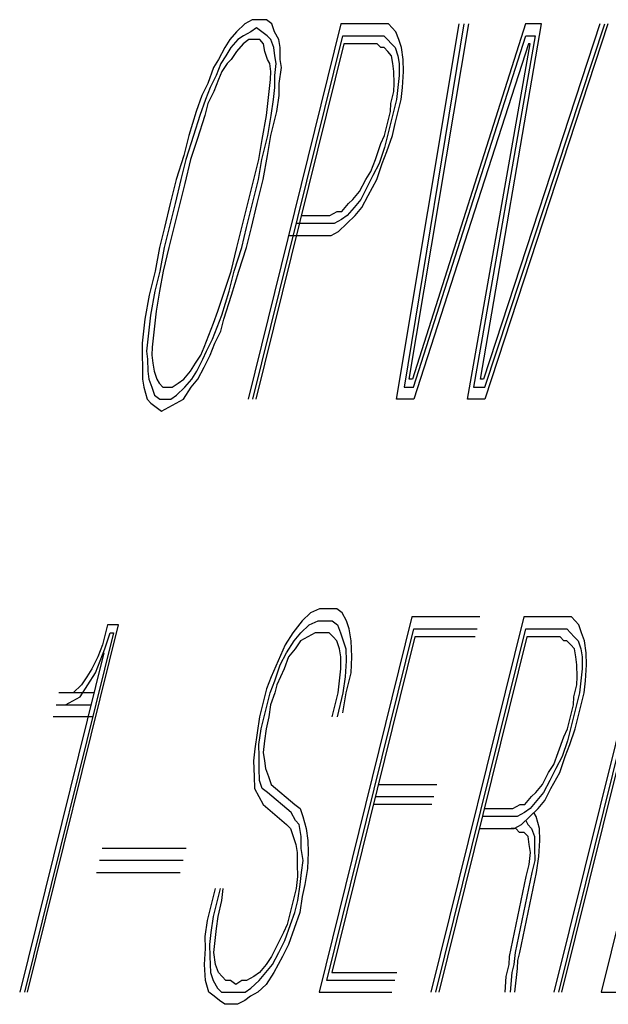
# Model space of a CAD drawing. Extents: x -169 to 6736, y -208 to 3022.
# Tile 184 of 256: x 1718.938 to 1719.082, y 419.326 to 419.566. Entities that reach past the tile are written whole.
import ezdxf

# ---------------------------------------------------------------- set-up
doc = ezdxf.new("R2010")
doc.units = 0
doc.header["$MEASUREMENT"] = 0
doc.layers.add('SPILL-BUCKET', color=1, linetype='CONTINUOUS')

msp = doc.modelspace()

# ---------------------------------------------------------------- linework, layer by layer
at = {"layer": 'SPILL-BUCKET', "color": 8, "linetype": 'Continuous'}
for p, q in [((1718.99295, 419.56511), (1718.99092, 419.56315)), ((1718.99474, 419.56608), (1718.99295, 419.56511)), ((1719.01642, 419.56511), (1718.99373, 419.47346)), ((1718.99628, 419.56608), (1718.99474, 419.56608)), ((1718.99822, 419.56608), (1718.99628, 419.56608)), ((1718.99952, 419.56511), (1718.99822, 419.56608)), ((1719.0002, 419.56315), (1718.99952, 419.56511)), ((1719.02531, 419.56511), (1719.01642, 419.56511)), ((1719.02646, 419.56511), (1719.02531, 419.56511)), ((1719.02801, 419.56511), (1719.02646, 419.56511)), ((1719.02893, 419.56413), (1719.02801, 419.56511)), ((1719.02995, 419.47346), (1719.04529, 419.56511)), ((1719.04645, 419.56511), (1719.03183, 419.47638)), ((1719.03308, 419.47833), (1719.04761, 419.56511)), ((1719.06152, 419.56511), (1719.03386, 419.47833)), ((1719.05047, 419.47833), (1719.06538, 419.56511)), ((1719.07967, 419.56511), (1719.05124, 419.47833)), ((1719.05153, 419.47638), (1719.08083, 419.56511)), ((1719.08161, 419.56511), (1719.05158, 419.47346)), ((1719.06538, 419.56511), (1719.06152, 419.56511)), ((1718.99092, 419.56315), (1718.98928, 419.56121)), ((1718.9944, 419.56315), (1718.99262, 419.56218)), ((1718.9958, 419.56413), (1718.9944, 419.56315)), ((1718.99711, 419.56315), (1718.9958, 419.56413)), ((1718.99841, 419.56218), (1718.99711, 419.56315)), ((1719.00126, 419.56121), (1719.0002, 419.56315)), ((1719.02984, 419.56315), (1719.02893, 419.56413)), ((1719.03052, 419.56121), (1719.02984, 419.56315)), ((1718.98928, 419.56121), (1718.98803, 419.55926)), ((1718.99122, 419.56121), (1718.98957, 419.55926)), ((1718.99252, 419.56023), (1718.99088, 419.55828)), ((1718.99262, 419.56218), (1718.99122, 419.56121)), ((1718.99392, 419.56121), (1718.99252, 419.56023)), ((1718.99508, 419.56121), (1718.99392, 419.56121)), ((1718.99489, 419.47346), (1719.01685, 419.56218)), ((1718.99662, 419.56121), (1718.99508, 419.56121)), ((1719.01714, 419.56023), (1718.99566, 419.47346)), ((1718.99754, 419.56023), (1718.99662, 419.56121)), ((1718.99783, 419.55828), (1718.99754, 419.56023)), ((1718.99933, 419.56121), (1718.99841, 419.56218)), ((1719, 419.55926), (1718.99933, 419.56121)), ((1719.00155, 419.55926), (1719.00126, 419.56121)), ((1719.01685, 419.56218), (1719.02458, 419.56218)), ((1719.0241, 419.56023), (1719.01714, 419.56023)), ((1719.02526, 419.56023), (1719.0241, 419.56023)), ((1719.02458, 419.56218), (1719.02574, 419.56218)), ((1719.02617, 419.55926), (1719.02526, 419.56023)), ((1719.02574, 419.56218), (1719.0269, 419.56218)), ((1719.0269, 419.56218), (1719.02781, 419.56121)), ((1719.02781, 419.56121), (1719.02873, 419.56023)), ((1719.02873, 419.56023), (1719.02965, 419.55926)), ((1719.0312, 419.55926), (1719.03052, 419.56121)), ((1719.03415, 419.47638), (1719.06157, 419.56218)), ((1719.06224, 419.56023), (1719.03419, 419.47346)), ((1719.04733, 419.47346), (1719.06263, 419.56023)), ((1719.06388, 419.56218), (1719.04882, 419.47638)), ((1719.06157, 419.56218), (1719.06388, 419.56218)), ((1719.06263, 419.56023), (1719.06224, 419.56023)), ((1718.98803, 419.55926), (1718.98653, 419.55633)), ((1718.98957, 419.55926), (1718.98832, 419.5573)), ((1718.99088, 419.55828), (1718.98962, 419.55633)), ((1718.99851, 419.55633), (1718.99783, 419.55828)), ((1719.00029, 419.5573), (1719, 419.55926)), ((1719.0016, 419.55633), (1719.00155, 419.55926)), ((1719.02695, 419.55926), (1719.02617, 419.55926)), ((1719.02786, 419.55828), (1719.02695, 419.55926)), ((1719.02878, 419.5573), (1719.02786, 419.55828)), ((1719.02965, 419.55926), (1719.03033, 419.5573)), ((1719.03163, 419.55633), (1719.0312, 419.55926)), ((1718.98653, 419.55633), (1718.98528, 419.55438)), ((1718.98832, 419.5573), (1718.98706, 419.55536)), ((1718.98962, 419.55633), (1718.98861, 419.55536)), ((1718.99904, 419.55536), (1718.99851, 419.55633)), ((1719.00058, 419.55536), (1719.00029, 419.5573)), ((1719.00189, 419.55438), (1719.0016, 419.55633)), ((1719.02907, 419.55536), (1719.02878, 419.5573)), ((1719.03033, 419.5573), (1719.03062, 419.55536)), ((1719.03168, 419.55341), (1719.03163, 419.55633)), ((1718.98528, 419.55438), (1718.98392, 419.55048)), ((1718.98706, 419.55536), (1718.98595, 419.55243)), ((1718.98735, 419.55341), (1718.98648, 419.55145)), ((1718.98861, 419.55536), (1718.98735, 419.55341)), ((1718.99933, 419.55341), (1718.99904, 419.55536)), ((1718.99923, 419.55145), (1718.99933, 419.55341)), ((1719.00025, 419.55243), (1719.00058, 419.55536)), ((1719.00131, 419.55048), (1719.00189, 419.55438)), ((1719.02936, 419.55341), (1719.02907, 419.55536)), ((1719.02941, 419.55048), (1719.02936, 419.55341)), ((1719.03062, 419.55536), (1719.03066, 419.55243)), ((1719.03149, 419.54951), (1719.03168, 419.55341)), ((1718.98595, 419.55243), (1718.98446, 419.54951)), ((1718.98648, 419.55145), (1718.98537, 419.54853)), ((1718.99889, 419.54853), (1718.99923, 419.55145)), ((1719.00029, 419.54951), (1719.00025, 419.55243)), ((1719.03066, 419.55243), (1719.03033, 419.54951)), ((1718.98392, 419.55048), (1718.98243, 419.54756)), ((1718.98446, 419.54951), (1718.98334, 419.54658)), ((1718.98537, 419.54853), (1718.98388, 419.54561)), ((1718.99855, 419.54561), (1718.99889, 419.54853)), ((1718.99996, 419.54658), (1719.00029, 419.54951)), ((1719.00136, 419.54756), (1719.00131, 419.55048)), ((1719.02859, 419.54561), (1719.02931, 419.54853)), ((1719.02931, 419.54853), (1719.02941, 419.55048)), ((1719.03033, 419.54951), (1719.02999, 419.54658)), ((1719.03115, 419.54658), (1719.03149, 419.54951)), ((1718.98243, 419.54756), (1718.98108, 419.54366)), ((1718.98334, 419.54658), (1718.98199, 419.54268)), ((1718.99938, 419.54268), (1718.99996, 419.54658)), ((1719.00078, 419.54366), (1719.00136, 419.54756)), ((1719.02999, 419.54658), (1719.02926, 419.54366)), ((1719.03042, 419.54366), (1719.03115, 419.54658)), ((1718.98108, 419.54366), (1718.97924, 419.53781)), ((1718.98388, 419.54561), (1718.98315, 419.54268)), ((1718.99822, 419.54268), (1718.99855, 419.54561)), ((1718.99933, 419.53781), (1719.00078, 419.54366)), ((1719.02777, 419.54073), (1719.02849, 419.54366)), ((1719.02849, 419.54366), (1719.02859, 419.54561)), ((1719.02926, 419.54366), (1719.02854, 419.54073)), ((1719.0297, 419.54073), (1719.03042, 419.54366)), ((1718.98199, 419.54268), (1718.9804, 419.53781)), ((1718.98315, 419.54268), (1718.98132, 419.53683)), ((1718.99716, 419.53683), (1718.99822, 419.54268)), ((1718.99856, 419.53781), (1718.99938, 419.54268)), ((1719.02704, 419.53781), (1719.02777, 419.54073)), ((1719.02854, 419.54073), (1719.02782, 419.53781)), ((1719.02898, 419.53781), (1719.0297, 419.54073)), ((1718.97924, 419.53781), (1718.97804, 419.53293)), ((1718.9804, 419.53781), (1718.97856, 419.53196)), ((1718.98132, 419.53683), (1718.97972, 419.53196)), ((1718.99634, 419.53196), (1718.99716, 419.53683)), ((1718.99711, 419.53196), (1718.99856, 419.53781)), ((1718.99851, 419.53293), (1718.99933, 419.53781)), ((1719.02618, 419.53585), (1719.02704, 419.53781)), ((1719.02782, 419.53781), (1719.02709, 419.53488)), ((1719.02762, 419.53391), (1719.02898, 419.53781)), ((1719.02482, 419.53196), (1719.02618, 419.53585)), ((1719.02709, 419.53488), (1719.02574, 419.53098)), ((1719.02651, 419.53098), (1719.02762, 419.53391)), ((1718.97804, 419.53293), (1718.9762, 419.52708)), ((1718.97856, 419.53196), (1718.97736, 419.52708)), ((1718.97972, 419.53196), (1718.97828, 419.52611)), ((1718.99489, 419.52611), (1718.99634, 419.53196)), ((1718.99629, 419.52708), (1718.99711, 419.53196)), ((1718.99745, 419.52708), (1718.99851, 419.53293)), ((1719.02371, 419.52903), (1719.02482, 419.53196)), ((1719.02246, 419.52708), (1719.02371, 419.52903)), ((1719.02574, 419.53098), (1719.02424, 419.52806)), ((1719.02516, 419.52708), (1719.02651, 419.53098)), ((1718.9762, 419.52708), (1718.97475, 419.52123)), ((1718.97736, 419.52708), (1718.97591, 419.52123)), ((1718.99484, 419.52123), (1718.99629, 419.52708)), ((1718.996, 419.52123), (1718.99745, 419.52708)), ((1719.02096, 419.52415), (1719.02246, 419.52708)), ((1719.02424, 419.52806), (1719.02275, 419.52513)), ((1719.02304, 419.52318), (1719.02516, 419.52708)), ((1718.97828, 419.52611), (1718.97707, 419.52123)), ((1718.99368, 419.52123), (1718.99489, 419.52611)), ((1719.01932, 419.52221), (1719.02096, 419.52415)), ((1719.02275, 419.52513), (1719.02125, 419.52221)), ((1719.0183, 419.52123), (1719.01932, 419.52221)), ((1719.02125, 419.52221), (1719.01961, 419.52025)), ((1719.02154, 419.52025), (1719.02304, 419.52318)), ((1718.97475, 419.52123), (1718.9733, 419.51538)), ((1718.97591, 419.52123), (1718.97446, 419.51538)), ((1718.97707, 419.52123), (1718.97562, 419.51538)), ((1718.99223, 419.51538), (1718.99368, 419.52123)), ((1718.99339, 419.51538), (1718.99484, 419.52123)), ((1718.99455, 419.51538), (1718.996, 419.52123)), ((1719.01666, 419.51928), (1719.0183, 419.52123)), ((1719.01961, 419.52025), (1719.01797, 419.5183)), ((1719.0199, 419.5183), (1719.02154, 419.52025)), ((1719.00677, 419.5183), (1719.01372, 419.5183)), ((1719.01372, 419.5183), (1719.0155, 419.51928)), ((1719.01657, 419.51733), (1719.01478, 419.51636)), ((1719.0155, 419.51928), (1719.01666, 419.51928)), ((1719.01797, 419.5183), (1719.01657, 419.51733)), ((1719.01787, 419.51636), (1719.0199, 419.5183)), ((1718.9733, 419.51538), (1718.9721, 419.51051)), ((1718.97446, 419.51538), (1718.97326, 419.51051)), ((1718.97562, 419.51538), (1718.97441, 419.51051)), ((1718.99102, 419.51051), (1718.99223, 419.51538)), ((1718.99218, 419.51051), (1718.99339, 419.51538)), ((1718.99334, 419.51051), (1718.99455, 419.51538)), ((1719.01324, 419.51636), (1719.00551, 419.51636)), ((1719.01478, 419.51636), (1719.01324, 419.51636)), ((1719.01584, 419.5144), (1719.01787, 419.51636)), ((1719.00363, 419.51343), (1719.01251, 419.51343)), ((1719.01251, 419.51343), (1719.01406, 419.51343)), ((1719.01406, 419.51343), (1719.01584, 419.5144)), ((1718.9721, 419.51051), (1718.97103, 419.50466)), ((1718.97326, 419.51051), (1718.97219, 419.50466)), ((1718.97441, 419.51051), (1718.97297, 419.50466)), ((1718.98958, 419.50466), (1718.99102, 419.51051)), ((1718.99035, 419.50466), (1718.99218, 419.51051)), ((1718.99151, 419.50466), (1718.99334, 419.51051)), ((1718.97103, 419.50466), (1718.96959, 419.4988)), ((1718.97219, 419.50466), (1718.97099, 419.49978)), ((1718.97297, 419.50466), (1718.97215, 419.49978)), ((1718.98798, 419.49978), (1718.98958, 419.50466)), ((1718.98914, 419.49978), (1718.99035, 419.50466)), ((1718.98967, 419.4988), (1718.99151, 419.50466)), ((1718.96959, 419.4988), (1718.96853, 419.49295)), ((1718.97099, 419.49978), (1718.96993, 419.49393)), ((1718.97215, 419.49978), (1718.97133, 419.49491)), ((1718.98639, 419.49491), (1718.98798, 419.49978)), ((1718.98731, 419.49393), (1718.98914, 419.49978)), ((1718.98784, 419.49295), (1718.98967, 419.4988)), ((1718.96853, 419.49295), (1718.96819, 419.49003)), ((1718.96993, 419.49393), (1718.96959, 419.491)), ((1718.97133, 419.49491), (1718.97099, 419.49198)), ((1718.98528, 419.49198), (1718.98639, 419.49491)), ((1718.9862, 419.491), (1718.98731, 419.49393)), ((1718.98712, 419.49003), (1718.98784, 419.49295)), ((1718.96959, 419.491), (1718.96925, 419.48808)), ((1718.97099, 419.49198), (1718.97065, 419.48906)), ((1718.98417, 419.48906), (1718.98528, 419.49198)), ((1718.98509, 419.48808), (1718.9862, 419.491)), ((1718.96819, 419.49003), (1718.96785, 419.4871)), ((1718.97065, 419.48906), (1718.97031, 419.48613)), ((1718.98306, 419.48613), (1718.98417, 419.48906)), ((1718.98562, 419.4871), (1718.98712, 419.49003)), ((1718.96785, 419.4871), (1718.9679, 419.48418)), ((1718.96925, 419.48808), (1718.96891, 419.48516)), ((1718.97031, 419.48613), (1718.97021, 419.48418)), ((1718.98219, 419.48418), (1718.98306, 419.48613)), ((1718.98359, 419.48516), (1718.98509, 419.48808)), ((1718.98451, 419.48418), (1718.98562, 419.4871)), ((1718.9679, 419.48418), (1718.96795, 419.48125)), ((1718.96891, 419.48516), (1718.9692, 419.48321)), ((1718.97021, 419.48418), (1718.97051, 419.48223)), ((1718.98094, 419.48223), (1718.98219, 419.48418)), ((1718.98272, 419.48321), (1718.98359, 419.48516)), ((1718.98301, 419.48125), (1718.98451, 419.48418)), ((1718.96795, 419.48125), (1718.96799, 419.47833)), ((1718.9692, 419.48321), (1718.96925, 419.48028)), ((1718.97051, 419.48223), (1718.9708, 419.48028)), ((1718.97968, 419.48028), (1718.98094, 419.48223)), ((1718.98122, 419.48028), (1718.98272, 419.48321)), ((1718.98151, 419.47833), (1718.98301, 419.48125)), ((1718.96925, 419.48028), (1718.96954, 419.47833)), ((1718.9708, 419.48028), (1718.97147, 419.47833)), ((1718.97804, 419.47833), (1718.97968, 419.48028)), ((1718.97997, 419.47833), (1718.98122, 419.48028)), ((1718.96799, 419.47833), (1718.96828, 419.47638)), ((1718.96828, 419.47638), (1718.96911, 419.47346)), ((1718.96954, 419.47833), (1718.97022, 419.47638)), ((1718.97022, 419.47638), (1718.97089, 419.47443)), ((1718.97147, 419.47833), (1718.972, 419.47735)), ((1718.972, 419.47735), (1718.97292, 419.47638)), ((1718.97292, 419.47638), (1718.97408, 419.47638)), ((1718.97408, 419.47638), (1718.97524, 419.47638)), ((1718.97524, 419.47638), (1718.97664, 419.47735)), ((1718.9763, 419.47443), (1718.97833, 419.47638)), ((1718.97664, 419.47735), (1718.97804, 419.47833)), ((1718.97799, 419.47346), (1718.97987, 419.47638)), ((1718.97833, 419.47638), (1718.97997, 419.47833)), ((1718.97987, 419.47638), (1718.98151, 419.47833)), ((1719.03183, 419.47638), (1719.03415, 419.47638)), ((1719.03386, 419.47833), (1719.03308, 419.47833)), ((1719.04882, 419.47638), (1719.05153, 419.47638)), ((1719.05124, 419.47833), (1719.05047, 419.47833)), ((1718.97089, 419.47443), (1718.9722, 419.47346)), ((1718.9749, 419.47346), (1718.9763, 419.47443)), ((1718.96911, 419.47346), (1718.97002, 419.47248)), ((1718.97002, 419.47248), (1718.97133, 419.4715)), ((1718.97133, 419.4715), (1718.97263, 419.47053)), ((1718.9722, 419.47346), (1718.97336, 419.47346)), ((1718.97263, 419.47053), (1718.97442, 419.4715)), ((1718.97336, 419.47346), (1718.9749, 419.47346)), ((1718.97442, 419.4715), (1718.9762, 419.47248)), ((1718.9762, 419.47248), (1718.97799, 419.47346)), ((1719.03419, 419.47346), (1719.02995, 419.47346)), ((1719.05158, 419.47346), (1719.04733, 419.47346)), ((1719.00899, 419.42129), (1719.00697, 419.41934)), ((1719.01117, 419.42227), (1719.00899, 419.42129)), ((1719.0131, 419.42227), (1719.01117, 419.42227)), ((1719.01542, 419.42227), (1719.0131, 419.42227)), ((1719.01672, 419.42129), (1719.01542, 419.42227)), ((1719.01778, 419.41934), (1719.01672, 419.42129)), ((1719.00697, 419.41934), (1719.0047, 419.41642)), ((1719.00865, 419.41837), (1719.01083, 419.41934)), ((1719.01083, 419.41934), (1719.01237, 419.41934)), ((1719.03376, 419.42032), (1719.01107, 419.32867)), ((1719.01237, 419.41934), (1719.0143, 419.41934)), ((1719.0143, 419.41934), (1719.01561, 419.41837)), ((1719.01846, 419.41739), (1719.01778, 419.41934)), ((1719.05037, 419.42032), (1719.03376, 419.42032)), ((1719.06109, 419.42032), (1719.0384, 419.32867)), ((1719.06998, 419.42032), (1719.06109, 419.42032)), ((1719.09113, 419.42032), (1719.06844, 419.32867)), ((1719.0696, 419.32867), (1719.09228, 419.42032)), ((1719.07114, 419.42032), (1719.06998, 419.42032)), ((1719.07037, 419.32867), (1719.09306, 419.42032)), ((1719.07268, 419.42032), (1719.07114, 419.42032)), ((1719.0736, 419.41934), (1719.07268, 419.42032)), ((1719.07452, 419.41837), (1719.0736, 419.41934)), ((1719.10262, 419.42032), (1719.07993, 419.32867)), ((1718.96085, 419.41642), (1718.93913, 419.32867)), ((1718.9399, 419.32867), (1718.96211, 419.41837)), ((1718.95892, 419.41642), (1718.9582, 419.41349)), ((1718.95873, 419.41251), (1718.96008, 419.41642)), ((1718.9594, 419.41837), (1718.95892, 419.41642)), ((1718.96211, 419.41837), (1718.9594, 419.41837)), ((1718.96008, 419.41642), (1718.96085, 419.41642)), ((1719.0047, 419.41642), (1719.00281, 419.41349)), ((1719.00499, 419.41447), (1719.00663, 419.41642)), ((1719.00663, 419.41642), (1719.00865, 419.41837)), ((1719.0101, 419.41642), (1719.00832, 419.41544)), ((1719.01165, 419.41642), (1719.0101, 419.41642)), ((1719.01358, 419.41642), (1719.01165, 419.41642)), ((1719.01296, 419.33159), (1719.0342, 419.41739)), ((1719.0145, 419.41544), (1719.01358, 419.41642)), ((1719.01561, 419.41837), (1719.01628, 419.41642)), ((1719.01628, 419.41642), (1719.01696, 419.41447)), ((1719.01889, 419.41447), (1719.01846, 419.41739)), ((1719.0342, 419.41739), (1719.04965, 419.41739)), ((1719.03956, 419.32867), (1719.06153, 419.41739)), ((1719.06153, 419.41739), (1719.06925, 419.41739)), ((1719.06925, 419.41739), (1719.07041, 419.41739)), ((1719.07041, 419.41739), (1719.07157, 419.41739)), ((1719.07157, 419.41739), (1719.07249, 419.41642)), ((1719.07249, 419.41642), (1719.07341, 419.41544)), ((1719.07519, 419.41642), (1719.07452, 419.41837)), ((1719.07587, 419.41447), (1719.07519, 419.41642)), ((1719.0031, 419.41154), (1719.00499, 419.41447)), ((1719.00653, 419.41447), (1719.00527, 419.41251)), ((1719.00832, 419.41544), (1719.00653, 419.41447)), ((1719.03449, 419.41544), (1719.01421, 419.33354)), ((1719.01542, 419.41447), (1719.0145, 419.41544)), ((1719.01609, 419.41251), (1719.01542, 419.41447)), ((1719.01696, 419.41447), (1719.01764, 419.41251)), ((1719.01908, 419.41057), (1719.01889, 419.41447)), ((1719.04917, 419.41544), (1719.03449, 419.41544)), ((1719.06182, 419.41544), (1719.04033, 419.32867)), ((1719.06877, 419.41544), (1719.06182, 419.41544)), ((1719.06993, 419.41544), (1719.06877, 419.41544)), ((1719.07085, 419.41447), (1719.06993, 419.41544)), ((1719.07162, 419.41447), (1719.07085, 419.41447)), ((1719.07254, 419.41349), (1719.07162, 419.41447)), ((1719.07341, 419.41544), (1719.07432, 419.41447)), ((1719.07432, 419.41447), (1719.075, 419.41251)), ((1719.0763, 419.41154), (1719.07587, 419.41447)), ((1718.95849, 419.41154), (1718.93797, 419.32867)), ((1718.9582, 419.41349), (1718.95709, 419.41057)), ((1718.95762, 419.40959), (1718.95873, 419.41251)), ((1719.00281, 419.41349), (1719.00107, 419.40959)), ((1719.00161, 419.40862), (1719.0031, 419.41154)), ((1719.00527, 419.41251), (1719.00363, 419.41057)), ((1719.01638, 419.41057), (1719.01609, 419.41251)), ((1719.01764, 419.41251), (1719.01768, 419.40959)), ((1719.07345, 419.41251), (1719.07254, 419.41349)), ((1719.07375, 419.41057), (1719.07345, 419.41251)), ((1719.075, 419.41251), (1719.07529, 419.41057)), ((1719.07635, 419.40862), (1719.0763, 419.41154)), ((1718.95709, 419.41057), (1718.95559, 419.40764)), ((1718.95651, 419.40666), (1718.95762, 419.40959)), ((1719.00107, 419.40959), (1718.99934, 419.40569)), ((1719.00363, 419.41057), (1719.00252, 419.40764)), ((1719.01643, 419.40764), (1719.01638, 419.41057)), ((1719.01768, 419.40959), (1719.01749, 419.40569)), ((1719.01889, 419.40666), (1719.01908, 419.41057)), ((1719.07403, 419.40862), (1719.07375, 419.41057)), ((1719.07529, 419.41057), (1719.07534, 419.40764)), ((1718.95559, 419.40764), (1718.95433, 419.40569)), ((1718.95462, 419.40374), (1718.95651, 419.40666)), ((1719.00025, 419.40472), (1719.00161, 419.40862)), ((1719.00252, 419.40764), (1719.00079, 419.40374)), ((1719.01609, 419.40472), (1719.01643, 419.40764)), ((1719.01769, 419.40179), (1719.01889, 419.40666)), ((1719.07408, 419.40569), (1719.07403, 419.40862)), ((1719.07534, 419.40764), (1719.075, 419.40472)), ((1719.07616, 419.40472), (1719.07635, 419.40862)), ((1718.95433, 419.40569), (1718.95308, 419.40374)), ((1718.99934, 419.40569), (1718.99823, 419.40277)), ((1718.99914, 419.40179), (1719.00025, 419.40472)), ((1719.01575, 419.40179), (1719.01609, 419.40472)), ((1719.01749, 419.40569), (1719.01691, 419.40179)), ((1719.07399, 419.40374), (1719.07408, 419.40569)), ((1719.075, 419.40472), (1719.07466, 419.40179)), ((1719.07582, 419.40179), (1719.07616, 419.40472)), ((1718.95607, 419.40179), (1718.94757, 419.40179)), ((1718.95105, 419.40179), (1718.94989, 419.40179)), ((1718.95308, 419.40374), (1718.95105, 419.40179)), ((1718.95274, 419.40081), (1718.95462, 419.40374)), ((1718.99823, 419.40277), (1718.99726, 419.39887)), ((1718.99842, 419.39887), (1718.99914, 419.40179)), ((1719.0003, 419.40179), (1718.99919, 419.39887)), ((1719.00079, 419.40374), (1719.0003, 419.40179)), ((1719.01431, 419.39594), (1719.01575, 419.40179)), ((1719.01691, 419.40179), (1719.01547, 419.39594)), ((1719.01687, 419.39692), (1719.01769, 419.40179)), ((1719.07326, 419.40081), (1719.07399, 419.40374)), ((1719.07466, 419.40179), (1719.07394, 419.39887)), ((1719.0751, 419.39887), (1719.07582, 419.40179)), ((1718.94917, 419.39887), (1718.95095, 419.39984)), ((1718.95095, 419.39984), (1718.95274, 419.40081)), ((1719.07317, 419.39887), (1719.07326, 419.40081)), ((1718.94685, 419.39887), (1718.95535, 419.39887)), ((1718.99726, 419.39887), (1718.99654, 419.39594)), ((1718.99769, 419.39594), (1718.99842, 419.39887)), ((1718.99919, 419.39887), (1718.99885, 419.39594)), ((1719.07244, 419.39594), (1719.07317, 419.39887)), ((1719.07394, 419.39887), (1719.07321, 419.39594)), ((1719.07437, 419.39594), (1719.0751, 419.39887)), ((1718.95578, 419.39594), (1718.94613, 419.39594)), ((1718.99654, 419.39594), (1718.99596, 419.39204)), ((1718.99697, 419.39302), (1718.99769, 419.39594)), ((1718.99885, 419.39594), (1718.99813, 419.39302)), ((1719.07172, 419.39302), (1719.07244, 419.39594)), ((1719.07321, 419.39594), (1719.07249, 419.39302)), ((1719.07365, 419.39302), (1719.07437, 419.39594)), ((1718.99596, 419.39204), (1718.99538, 419.38814)), ((1718.99639, 419.38912), (1718.99697, 419.39302)), ((1718.99813, 419.39302), (1718.99779, 419.39009)), ((1719.07085, 419.39106), (1719.07172, 419.39302)), ((1719.07249, 419.39302), (1719.07177, 419.39009)), ((1719.0723, 419.38912), (1719.07365, 419.39302)), ((1718.99779, 419.39009), (1718.99745, 419.38717)), ((1719.0695, 419.38717), (1719.07085, 419.39106)), ((1719.07177, 419.39009), (1719.07042, 419.38619)), ((1718.99538, 419.38814), (1718.99504, 419.38521)), ((1718.99644, 419.38619), (1718.99639, 419.38912)), ((1718.99745, 419.38717), (1718.99774, 419.38521)), ((1719.06839, 419.38424), (1719.0695, 419.38717)), ((1719.07119, 419.38619), (1719.0723, 419.38912)), ((1718.99504, 419.38521), (1718.99523, 419.38132)), ((1718.99649, 419.38327), (1718.99644, 419.38619)), ((1718.99774, 419.38521), (1718.99803, 419.38327)), ((1719.07042, 419.38619), (1719.06892, 419.38327)), ((1719.06984, 419.38229), (1719.07119, 419.38619)), ((1718.99654, 419.38034), (1718.99649, 419.38327)), ((1718.99803, 419.38327), (1718.99871, 419.38132)), ((1719.06713, 419.38229), (1719.06839, 419.38424)), ((1719.06892, 419.38327), (1719.06742, 419.38034)), ((1718.99523, 419.38132), (1718.99528, 419.37839)), ((1718.99721, 419.37839), (1718.99654, 419.38034)), ((1718.99871, 419.38132), (1718.99939, 419.37936)), ((1719.06563, 419.37936), (1719.06713, 419.38229)), ((1719.06742, 419.38034), (1719.06592, 419.37742)), ((1719.06771, 419.37839), (1719.06984, 419.38229)), ((1718.99528, 419.37839), (1718.99634, 419.37644)), ((1718.99852, 419.37742), (1718.99721, 419.37839)), ((1718.99939, 419.37936), (1719.00513, 419.37449)), ((1719.02556, 419.37936), (1719.03985, 419.37936)), ((1719.06399, 419.37742), (1719.06563, 419.37936)), ((1719.06622, 419.37547), (1719.06771, 419.37839)), ((1718.99634, 419.37644), (1718.99741, 419.37449)), ((1719.00426, 419.37254), (1718.99852, 419.37742)), ((1719.02483, 419.37644), (1719.03913, 419.37644)), ((1719.06134, 419.37449), (1719.06298, 419.37644)), ((1719.06428, 419.37547), (1719.06264, 419.37351)), ((1719.06298, 419.37644), (1719.06399, 419.37742)), ((1719.06592, 419.37742), (1719.06428, 419.37547)), ((1719.06457, 419.37351), (1719.06622, 419.37547)), ((1718.99741, 419.37449), (1719.00315, 419.36961)), ((1719.00513, 419.37449), (1719.00644, 419.37351)), ((1719.00644, 419.37351), (1719.00711, 419.37157)), ((1719.03864, 419.37449), (1719.02435, 419.37449)), ((1719.05144, 419.37351), (1719.05839, 419.37351)), ((1719.05839, 419.37351), (1719.06018, 419.37449)), ((1719.06018, 419.37449), (1719.06134, 419.37449)), ((1719.06264, 419.37351), (1719.06124, 419.37254)), ((1719.06254, 419.37157), (1719.06457, 419.37351)), ((1719.00533, 419.37059), (1719.00426, 419.37254)), ((1719.00624, 419.36961), (1719.00533, 419.37059)), ((1719.00711, 419.37157), (1719.00793, 419.36864)), ((1719.05791, 419.37157), (1719.05096, 419.37157)), ((1719.05945, 419.37157), (1719.05791, 419.37157)), ((1719.06124, 419.37254), (1719.05945, 419.37157)), ((1719.06052, 419.36961), (1719.06254, 419.37157)), ((1719.06153, 419.37059), (1719.06206, 419.36961)), ((1719.06409, 419.37157), (1719.06356, 419.37254)), ((1719.06491, 419.36864), (1719.06409, 419.37157)), ((1719.00315, 419.36961), (1719.00407, 419.36864)), ((1719.00407, 419.36864), (1719.00475, 419.36669)), ((1719.00668, 419.36669), (1719.00624, 419.36961)), ((1719.00793, 419.36864), (1719.00837, 419.36572)), ((1719.05023, 419.36864), (1719.05719, 419.36864)), ((1719.05719, 419.36864), (1719.05873, 419.36864)), ((1719.05912, 419.36864), (1719.05796, 419.36864)), ((1719.05873, 419.36864), (1719.06052, 419.36961)), ((1719.06003, 419.36766), (1719.05912, 419.36864)), ((1719.06206, 419.36961), (1719.06298, 419.36864)), ((1719.06298, 419.36864), (1719.06366, 419.36669)), ((1719.06496, 419.36572), (1719.06491, 419.36864)), ((1719.00475, 419.36669), (1719.00542, 419.36474)), ((1719.00673, 419.36376), (1719.00668, 419.36669)), ((1719.00837, 419.36572), (1719.00842, 419.36279)), ((1719.06119, 419.36766), (1719.06003, 419.36766)), ((1719.06211, 419.36669), (1719.06119, 419.36766)), ((1719.0624, 419.36474), (1719.06211, 419.36669)), ((1719.06366, 419.36669), (1719.0637, 419.36376)), ((1719.06477, 419.36182), (1719.06496, 419.36572)), ((1718.97863, 419.36376), (1718.95815, 419.36376)), ((1719.00542, 419.36474), (1719.00571, 419.36279)), ((1719.00716, 419.36084), (1719.00673, 419.36376)), ((1719.06269, 419.36279), (1719.0624, 419.36474)), ((1719.0637, 419.36376), (1719.06375, 419.36084)), ((1718.9779, 419.36084), (1718.95743, 419.36084)), ((1719.00571, 419.36279), (1719.00576, 419.35987)), ((1719.00682, 419.35791), (1719.00716, 419.36084)), ((1719.00842, 419.36279), (1719.00822, 419.35889)), ((1719.06235, 419.35987), (1719.06269, 419.36279)), ((1719.06375, 419.36084), (1719.06303, 419.35791)), ((1719.06419, 419.35791), (1719.06477, 419.36182)), ((1719.00576, 419.35987), (1719.00581, 419.35694)), ((1719.00822, 419.35889), (1719.00764, 419.35499)), ((1719.06163, 419.35694), (1719.06235, 419.35987)), ((1718.9567, 419.35791), (1718.97718, 419.35791)), ((1719.00581, 419.35694), (1719.00547, 419.35402)), ((1719.00649, 419.35499), (1719.00682, 419.35791)), ((1719.05757, 419.33744), (1719.06163, 419.35694)), ((1719.06303, 419.35791), (1719.05897, 419.33842)), ((1719.06013, 419.33842), (1719.06419, 419.35791)), ((1718.98481, 419.35012), (1718.98577, 419.35402)), ((1718.98693, 419.35402), (1718.98596, 419.35012)), ((1718.98736, 419.35109), (1718.9877, 419.35402)), ((1719.00547, 419.35402), (1719.00475, 419.35109)), ((1719.00591, 419.35109), (1719.00649, 419.35499)), ((1719.00764, 419.35499), (1719.00692, 419.35206)), ((1718.9864, 419.34719), (1718.98736, 419.35109)), ((1719.00475, 419.35109), (1719.00402, 419.34816)), ((1719.00518, 419.34816), (1719.00591, 419.35109)), ((1719.00692, 419.35206), (1719.00634, 419.34816)), ((1718.98384, 419.34621), (1718.98481, 419.35012)), ((1718.98596, 419.35012), (1718.98524, 419.34719)), ((1718.98524, 419.34719), (1718.98466, 419.34329)), ((1718.98606, 419.34427), (1718.9864, 419.34719)), ((1719.00402, 419.34816), (1719.0033, 419.34524)), ((1719.00407, 419.34524), (1719.00518, 419.34816)), ((1719.00634, 419.34816), (1719.00499, 419.34427)), ((1718.98326, 419.34231), (1718.98384, 419.34621)), ((1718.98572, 419.34134), (1718.98606, 419.34427)), ((1719.0033, 419.34524), (1719.00243, 419.34329)), ((1719.00272, 419.34134), (1719.00407, 419.34524)), ((1719.00499, 419.34427), (1719.00364, 419.34036)), ((1718.98331, 419.33939), (1718.98326, 419.34231)), ((1718.98466, 419.34329), (1718.98432, 419.34036)), ((1719.00243, 419.34329), (1719.00093, 419.34036)), ((1718.98312, 419.33549), (1718.98331, 419.33939)), ((1718.98432, 419.34036), (1718.98437, 419.33744)), ((1718.98539, 419.33842), (1718.98572, 419.34134)), ((1719.00093, 419.34036), (1718.99944, 419.33744)), ((1719.00122, 419.33842), (1719.00272, 419.34134)), ((1719.00364, 419.34036), (1719.00214, 419.33744)), ((1718.98437, 419.33744), (1718.98456, 419.33354)), ((1718.98582, 419.33549), (1718.98539, 419.33842)), ((1718.99944, 419.33744), (1718.99818, 419.33549)), ((1718.99973, 419.33549), (1719.00122, 419.33842)), ((1719.00214, 419.33744), (1719.00002, 419.33354)), ((1719.05748, 419.33549), (1719.05757, 419.33744)), ((1719.05897, 419.33842), (1719.05864, 419.33549)), ((1719.05965, 419.33646), (1719.06013, 419.33842)), ((1718.98331, 419.33159), (1718.98312, 419.33549)), ((1718.9865, 419.33354), (1718.98582, 419.33549)), ((1718.99818, 419.33549), (1718.99654, 419.33354)), ((1718.99809, 419.33354), (1718.99973, 419.33549)), ((1719.05675, 419.33256), (1719.05748, 419.33549)), ((1719.05864, 419.33549), (1719.05815, 419.33354)), ((1719.05888, 419.32867), (1719.05955, 419.33452)), ((1719.05955, 419.33452), (1719.05965, 419.33646)), ((1718.98456, 419.33354), (1718.98524, 419.33159)), ((1718.98741, 419.33256), (1718.9865, 419.33354)), ((1718.98833, 419.33159), (1718.98741, 419.33256)), ((1718.99514, 419.33256), (1718.99335, 419.33159)), ((1718.99654, 419.33354), (1718.99514, 419.33256)), ((1718.99644, 419.33159), (1718.99809, 419.33354)), ((1719.00002, 419.33354), (1718.99813, 419.33061)), ((1719.01421, 419.33354), (1719.03005, 419.33354)), ((1719.05656, 419.32867), (1719.05675, 419.33256)), ((1719.05815, 419.33354), (1719.05772, 419.32867)), ((1718.98413, 419.32867), (1718.98331, 419.33159)), ((1718.98524, 419.33159), (1718.98631, 419.32964)), ((1718.98631, 419.32964), (1718.98722, 419.32867)), ((1718.98949, 419.33159), (1718.98833, 419.33159)), ((1718.99079, 419.33061), (1718.98949, 419.33159)), ((1718.99219, 419.33159), (1718.99079, 419.33061)), ((1718.99335, 419.33159), (1718.99219, 419.33159)), ((1718.99301, 419.32867), (1718.99441, 419.32964)), ((1718.99441, 419.32964), (1718.99644, 419.33159)), ((1718.99813, 419.33061), (1718.99611, 419.32867)), ((1719.02957, 419.33159), (1719.01296, 419.33159)), ((1718.98543, 419.32769), (1718.98413, 419.32867)), ((1718.98674, 419.32671), (1718.98543, 419.32769)), ((1718.98722, 419.32867), (1718.98877, 419.32867)), ((1718.98877, 419.32867), (1718.99031, 419.32867)), ((1718.99031, 419.32867), (1718.99147, 419.32867)), ((1718.99147, 419.32867), (1718.99301, 419.32867)), ((1718.99432, 419.32769), (1718.99292, 419.32671)), ((1718.99611, 419.32867), (1718.99432, 419.32769)), ((1719.01107, 419.32867), (1719.02884, 419.32867)), ((1719.07993, 419.32867), (1719.0977, 419.32867)), ((1718.98804, 419.32574), (1718.98674, 419.32671)), ((1718.98959, 419.32574), (1718.98804, 419.32574)), ((1718.99113, 419.32574), (1718.98959, 419.32574)), ((1718.99292, 419.32671), (1718.99113, 419.32574))]:
    msp.add_line(p, q, dxfattribs=at)

doc.saveas('drawing.dxf')
